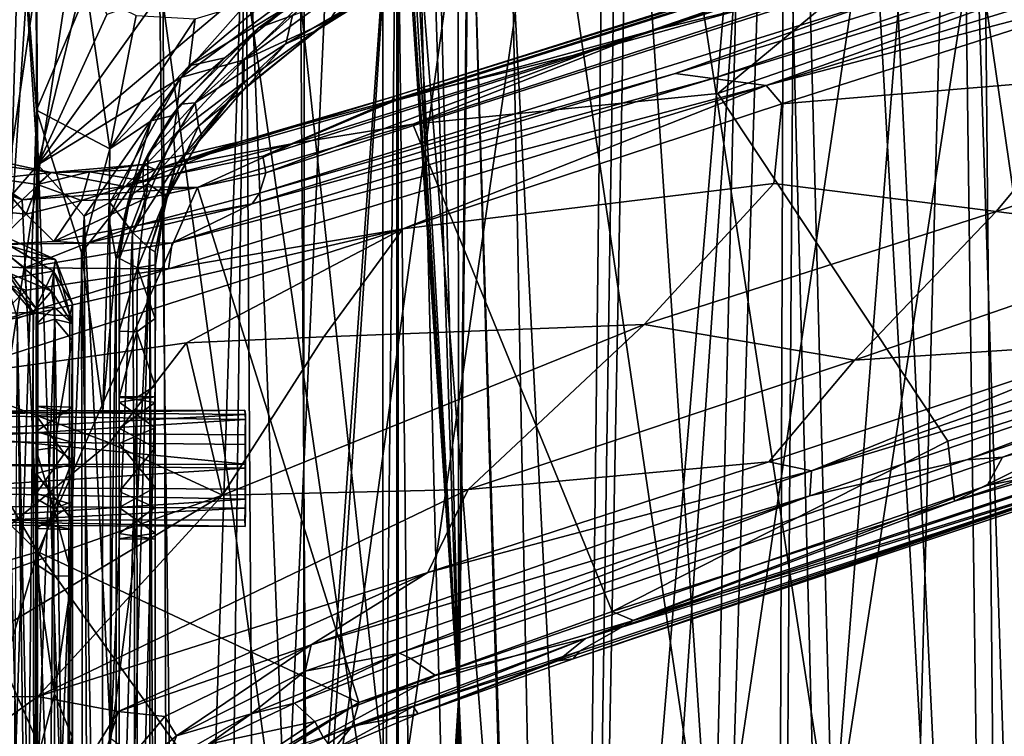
# Model space of a CAD drawing. Header units: millimetres. Extents: x -320 to 320, y -487 to 330.
# Tile 91 of 188: x 36 to 105, y -3 to 47. Entities that reach past the tile are written whole.
import ezdxf

# ---------------------------------------------------------------- set-up
doc = ezdxf.new("R2010")
doc.units = ezdxf.units.MM
doc.layers.add('Layer 01', color=7, linetype='Continuous', true_color=0x000000)

msp = doc.modelspace()

# ---------------------------------------------------------------- linework, layer by layer
at = {"layer": 'Layer 01'}
for points in [[(22.437, 193.538, 339.339), (43.839, 192.722, 339.92), (30.593, -9.741, 339.543), (15.263, 91.25, 339.243)], [(46.017, 91.25, 340.032), (30.593, -9.741, 339.543), (43.839, 192.722, 339.92)], [(92.723, -10.504, 342.754), (77.054, 91.25, 341.633), (87.489, 187.989, 342.34)], [(92.723, -10.504, 342.754), (87.489, 187.989, 342.34), (107.936, 184.549, 343.996)], [(44.323, 185.926, 327.951), (48.599, -148.924, 328.105), (29.441, -211.766, 327.513), (37.379, 158.574, 327.721)], [(29.658, -59.781, 339.516), (47.022, -154.921, 340.06), (45.817, 185.772, 340.01)], [(45.817, 185.772, 340.01), (37.11, 158.509, 339.722), (29.658, -59.781, 339.516)], [(44.323, 185.926, 327.951), (63.667, 184.197, 328.823), (48.599, -148.924, 328.105)], [(45.817, 185.772, 340.01), (47.022, -154.921, 340.06), (62.493, 64.001, 340.77)], [(108.345, 91.25, 344.068), (92.723, -10.504, 342.754), (107.936, 184.549, 343.996)], [(48.599, -148.924, 328.105), (63.667, 184.197, 328.823), (62.589, 65.222, 328.768)], [(67.498, 64.948, 329.028), (79.54, 182.382, 329.766), (74.417, -159.48, 329.442)], [(74.176, -159.957, 341.451), (78.256, 182.516, 341.706), (67.533, 63.333, 341.05)], [(88.164, -206.112, 342.404), (90.944, 180.665, 342.614), (78.256, 182.516, 341.706), (74.176, -159.957, 341.451)], [(79.54, 182.382, 329.766), (89.666, 162.123, 330.481), (88.441, -204.73, 330.392), (74.417, -159.48, 329.442)], [(88.164, -206.112, 342.404), (104.829, -111.279, 343.753), (90.944, 180.665, 342.614)], [(90.944, 180.665, 342.614), (104.829, -111.279, 343.753), (106.481, 177.746, 343.9)], [(46.017, 91.25, 340.032), (61.474, 179.902, 340.718), (61.565, -15.495, 340.735)], [(61.565, -15.495, 340.735), (61.474, 179.902, 340.718), (77.054, 91.25, 341.633)], [(89.666, 162.123, 330.481), (102.113, 178.64, 331.474), (104.825, -111.281, 331.706)], [(102.113, 178.64, 331.474), (118.573, 174.837, 332.987), (104.825, -111.281, 331.706)], [(70.248, 80, 391.303), (84.464, -16.379, 392.268), (71.698, 174.707, 391.37)], [(84.464, -16.379, 392.268), (88.976, 172.175, 392.599), (71.698, 174.707, 391.37)], [(84.464, -16.379, 392.268), (98.758, 80, 393.413), (88.976, 172.175, 392.599)], [(113.09, -18.999, 394.744), (108.965, 168.147, 394.323), (98.758, 80, 393.413)], [(27.887, -15.607, 389.488), (41.961, 80, 389.915), (32.972, 166.319, 389.61)], [(56.036, -23.071, 390.521), (56.152, 165.628, 390.515), (41.961, 80, 389.915)], [(70.248, 80, 391.303), (56.152, 165.628, 390.515), (56.036, -23.071, 390.521)], [(104.825, -111.281, 331.706), (88.441, -204.73, 330.392), (89.666, 162.123, 330.481)], [(37.379, 158.574, 327.721), (29.441, -211.766, 327.513), (34.745, 157.527, 327.647)], [(37.11, 158.509, 339.722), (34.35, 157.416, 339.639), (29.658, -59.781, 339.516)], [(30.238, -151.754, 322.509), (29.241, 15.348, 322.495), (39.166, 151.829, 322.779)], [(29.241, 15.348, 322.495), (35.385, 145.392, 322.66), (39.166, 151.829, 322.779)], [(45.103, -151.83, 322.981), (30.238, -151.754, 322.509), (39.166, 151.829, 322.779), (52.004, 60.114, 323.259)], [(88.834, 91.441, 325.399), (101.374, 93.953, 326.391), (95.036, -146.295, 325.875)], [(101.374, 93.953, 326.391), (104.621, -150.013, 326.669), (95.036, -146.295, 325.875)], [(101.374, 93.953, 326.391), (108.553, 80.931, 327.017), (109.213, -146.624, 327.076)], [(101.374, 93.953, 326.391), (109.213, -146.624, 327.076), (104.621, -150.013, 326.669)], [(61.565, -15.495, 340.735), (30.593, -9.741, 339.543), (46.017, 91.25, 340.032)], [(92.723, -10.504, 342.754), (61.565, -15.495, 340.735), (77.054, 91.25, 341.633)], [(76.191, -59.005, 324.543), (88.834, 91.441, 325.399), (78.052, -64.758, 324.66)], [(76.191, -59.005, 324.543), (78.425, 58.334, 324.683), (88.834, 91.441, 325.399)], [(88.834, 91.441, 325.399), (81.469, -146.613, 324.881), (78.052, -64.758, 324.66)], [(88.834, 91.441, 325.399), (95.036, -146.295, 325.875), (81.469, -146.613, 324.881)], [(124.077, -11.5, 345.605), (92.723, -10.504, 342.754), (108.345, 91.25, 344.068)], [(27.887, -15.607, 389.488), (56.036, -23.071, 390.521), (41.961, 80, 389.915)], [(56.036, -23.071, 390.521), (84.464, -16.379, 392.268), (70.248, 80, 391.303)], [(84.464, -16.379, 392.268), (113.09, -18.999, 394.744), (98.758, 80, 393.413)], [(108.161, 56.036, 104.556), (76.195, 44.971, 118.767), (172.195, 76.255, 96.194)], [(76.195, 44.971, 118.767), (104.111, 52.719, 123.133), (172.195, 76.255, 96.194)], [(37.519, 40.803, 316), (34.176, -62.23, 315.387), (34.895, 73.983, 315.59)], [(37.607, 37.019, 318.502), (35.156, 73.974, 318.271), (34.182, 33.076, 317.988)], [(37.519, 40.803, 316), (34.895, 73.983, 315.59), (37.458, 74.004, 316.002)], [(35.156, 73.974, 318.271), (37.607, 37.019, 318.502), (37.364, 73.998, 318.501)], [(41.053, 51.143, 318.5), (37.364, 73.998, 318.501), (37.607, 37.019, 318.502)], [(37.458, 74.004, 316.002), (40.999, 49.049, 316.002), (37.519, 40.803, 316)], [(62.591, -64.775, 328.769), (48.599, -148.924, 328.105), (62.589, 65.222, 328.768)], [(62.589, 65.222, 328.768), (66.79, -0.097, 328.996), (62.591, -64.775, 328.769)], [(62.589, 65.222, 328.768), (63.016, 62.408, 328.794), (66.79, -0.097, 328.996)], [(66.79, -0.097, 328.996), (66.764, 62.228, 328.993), (67.498, 64.948, 329.028)], [(74.417, -159.48, 329.442), (66.79, -0.097, 328.996), (67.498, 64.948, 329.028)], [(47.022, -154.921, 340.06), (59.53, -214.018, 340.635), (62.493, 64.001, 340.77)], [(62.5, -65.996, 340.781), (62.493, 64.001, 340.77), (59.53, -214.018, 340.635)], [(132.49, 63.901, 99.94), (62.297, 41.759, 105.726), (108.161, 56.036, 104.556)], [(62.297, 41.759, 105.726), (132.49, 63.901, 99.94), (62.3, 41.437, 104.513)], [(62.3, 41.437, 104.513), (132.49, 63.901, 99.94), (108.141, 55.974, 101.062)], [(66.815, -0.364, 341.016), (62.493, 64.001, 340.77), (63.963, -63.618, 340.858)], [(63.963, -63.618, 340.858), (62.493, 64.001, 340.77), (62.5, -65.996, 340.781)], [(66.815, -0.364, 341.016), (63.286, 62.178, 340.822), (62.493, 64.001, 340.77)], [(66.815, -0.364, 341.016), (67.533, 63.333, 341.05), (65.263, 61.443, 340.927)], [(66.815, -0.364, 341.016), (74.176, -159.957, 341.451), (67.533, 63.333, 341.05)], [(66.79, -0.097, 328.996), (63.016, 62.408, 328.794), (64.768, 61.477, 328.885)], [(65.263, 61.443, 340.927), (63.286, 62.178, 340.822), (66.815, -0.364, 341.016)], [(66.764, 62.228, 328.993), (66.79, -0.097, 328.996), (64.768, 61.477, 328.885)], [(45.103, -151.83, 322.981), (52.004, 60.114, 323.259), (50.329, -73.645, 323.191)], [(52.004, 60.114, 323.259), (52.807, -62.112, 323.3), (50.329, -73.645, 323.191)], [(52.004, 60.114, 323.259), (55.854, 48.1, 323.434), (56.486, -52.799, 323.458)], [(52.004, 60.114, 323.259), (56.486, -52.799, 323.458), (52.807, -62.112, 323.3)], [(70.501, 51.712, 324.196), (78.425, 58.334, 324.683), (76.191, -59.005, 324.543)], [(79.979, 46.257, 102.607), (108.141, 55.974, 101.062), (116.325, 57.767, 99.521)], [(116.325, 57.767, 99.521), (94.106, 49.738, 101.273), (79.979, 46.257, 102.607)], [(108.161, 56.036, 104.556), (62.159, 41.476, 109.667), (76.195, 44.971, 118.767)], [(108.161, 56.036, 104.556), (62.297, 41.759, 105.726), (62.159, 41.476, 109.667)], [(79.979, 46.257, 102.607), (62.3, 41.437, 104.513), (108.141, 55.974, 101.062)], [(81.804, 43.352, 140.8), (84.419, 42.997, 141.997), (121.294, 55.558, 133.612)], [(121.294, 55.558, 133.612), (95.787, 48.338, 136.314), (81.804, 43.352, 140.8)], [(121.294, 55.558, 133.612), (84.419, 42.997, 141.997), (122.114, 54.623, 135.014)], [(122.114, 54.623, 135.014), (88.106, 42.517, 142.611), (130.196, 55.456, 134.595)], [(130.196, 55.456, 134.595), (88.106, 42.517, 142.611), (116.128, 49.881, 137.871)], [(84.419, 42.997, 141.997), (88.106, 42.517, 142.611), (122.114, 54.623, 135.014)], [(52.991, 35.05, 143.419), (95.787, 48.338, 136.314), (104.111, 52.719, 123.133), (53.418, 36.464, 134.327)], [(53.418, 36.464, 134.327), (104.111, 52.719, 123.133), (76.195, 44.971, 118.767)], [(37.607, 37.019, 318.502), (55.531, 52.121, 318.504), (45.952, 48.688, 318.503)], [(37.607, 37.019, 318.502), (47.521, 43.072, 318.342), (55.531, 52.121, 318.504)], [(47.521, 43.072, 318.342), (51.91, 44.301, 317.057), (60.292, 52.558, 318.139)], [(47.521, 43.072, 318.342), (60.292, 52.558, 318.139), (55.531, 52.121, 318.504)], [(60.292, 52.558, 318.139), (51.91, 44.301, 317.057), (59.791, 50.047, 317.078)], [(55.27, 47.382, 305.184), (52.899, 46.509, 305.138), (60.354, 51.491, 308.331)], [(60.354, 51.491, 308.331), (52.899, 46.509, 305.138), (55.17, 48.133, 313.633)], [(72.549, -55.057, 324.317), (64.175, 50.718, 323.842), (70.501, 51.712, 324.196)], [(72.549, -55.057, 324.317), (70.501, 51.712, 324.196), (76.191, -59.005, 324.543)], [(37.607, 37.019, 318.502), (42.392, 47.443, 318.517), (41.053, 51.143, 318.5)], [(56.925, 46.334, 306.347), (54.8, 45.416, 304.479), (63.904, 50.695, 308.315)], [(54.8, 45.416, 304.479), (55.27, 47.382, 305.184), (63.904, 50.695, 308.315)], [(55.854, 48.1, 323.434), (64.175, 50.718, 323.842), (66.801, -52.983, 323.979)], [(57.823, 47.019, 314.716), (56.925, 46.334, 306.347), (63.904, 50.695, 308.315), (64.715, 51.179, 314.846)], [(59.791, 50.047, 317.078), (57.823, 47.019, 314.716), (64.715, 51.179, 314.846)], [(72.549, -55.057, 324.317), (66.801, -52.983, 323.979), (64.175, 50.718, 323.842)], [(51.91, 44.301, 317.057), (57.823, 47.019, 314.716), (59.791, 50.047, 317.078)], [(116.128, 49.881, 137.871), (88.106, 42.517, 142.611), (89.199, 41.243, 142.969)], [(116.128, 49.881, 137.871), (89.199, 41.243, 142.969), (111.878, 43.134, 139.957)], [(63.605, 39.827, 103.419), (94.106, 49.738, 101.273), (84.755, 41.968, 102.11)], [(94.106, 49.738, 101.273), (63.605, 39.827, 103.419), (79.979, 46.257, 102.607)], [(84.755, 41.968, 102.11), (94.106, 49.738, 101.273), (106.109, 49.349, 100.314)], [(100.703, 17.862, 101.547), (84.755, 41.968, 102.11), (106.109, 49.349, 100.314), (125.418, 25.92, 99.31)], [(40.999, 49.049, 316.002), (42.592, 38.124, 315.99), (37.519, 40.803, 316)], [(37.607, 37.019, 318.502), (45.952, 48.688, 318.503), (42.392, 47.443, 318.517)], [(40.999, 49.049, 316.002), (44.434, 47.372, 315.975), (42.592, 38.124, 315.99)], [(48.107, 43.878, 315.512), (53.938, 48.774, 315.494), (55.17, 48.133, 313.633)], [(48.53, 47.142, 316.005), (53.938, 48.774, 315.494), (48.107, 43.878, 315.512)], [(48.107, 43.878, 315.512), (55.17, 48.133, 313.633), (50.565, 44.439, 313.535)], [(50.565, 44.439, 313.535), (55.17, 48.133, 313.633), (52.899, 46.509, 305.138)], [(95.787, 48.338, 136.314), (52.991, 35.05, 143.419), (81.804, 43.352, 140.8)], [(55.854, 48.1, 323.434), (66.801, -52.983, 323.979), (56.486, -52.799, 323.458)], [(48.53, 47.142, 316.005), (42.592, 38.124, 315.99), (44.434, 47.372, 315.975)], [(48.53, 47.142, 316.005), (48.107, 43.878, 315.512), (42.592, 38.124, 315.99)], [(54.8, 45.416, 304.479), (48.515, 41.307, 300.548), (55.27, 47.382, 305.184)], [(55.27, 47.382, 305.184), (48.515, 41.307, 300.548), (52.899, 46.509, 305.138)], [(47.518, 41.225, 301.002), (46.878, 40.406, 313.523), (50.565, 44.439, 313.535), (52.899, 46.509, 305.138)], [(47.518, 41.225, 301.002), (52.899, 46.509, 305.138), (48.515, 41.307, 300.548)], [(51.91, 44.301, 317.057), (51.883, 42.75, 315.394), (57.823, 47.019, 314.716)], [(52.044, 42.434, 313.309), (57.823, 47.019, 314.716), (51.883, 42.75, 315.394)], [(56.925, 46.334, 306.347), (57.823, 47.019, 314.716), (52.044, 42.434, 313.309)], [(56.925, 46.334, 306.347), (52.03, 42.361, 303.356), (54.8, 45.416, 304.479)], [(52.044, 42.434, 313.309), (52.03, 42.361, 303.356), (56.925, 46.334, 306.347)], [(55.336, 38.502, 104.072), (62.3, 41.437, 104.513), (79.979, 46.257, 102.607)], [(79.979, 46.257, 102.607), (63.605, 39.827, 103.419), (55.336, 38.502, 104.072)], [(48.515, 41.307, 300.548), (54.8, 45.416, 304.479), (48.745, 39.688, 299.705)], [(52.03, 42.361, 303.356), (48.745, 39.688, 299.705), (54.8, 45.416, 304.479)], [(45.471, 40.078, 315.142), (48.107, 43.878, 315.512), (50.565, 44.439, 313.535)], [(45.471, 40.078, 315.142), (50.565, 44.439, 313.535), (46.878, 40.406, 313.523)], [(62.159, 41.476, 109.667), (53.222, 37.616, 124.042), (76.195, 44.971, 118.767)], [(53.418, 36.464, 134.327), (76.195, 44.971, 118.767), (53.222, 37.616, 124.042)], [(42.592, 38.124, 315.99), (48.107, 43.878, 315.512), (45.471, 40.078, 315.142)], [(47.02, 39.021, 317.095), (51.883, 42.75, 315.394), (51.91, 44.301, 317.057)], [(47.521, 43.072, 318.342), (47.02, 39.021, 317.095), (51.91, 44.301, 317.057)], [(47.521, 43.072, 318.342), (37.607, 37.019, 318.502), (40.833, 33.446, 318.498)], [(47.521, 43.072, 318.342), (40.833, 33.446, 318.498), (42.593, 34.412, 318.231)], [(42.593, 34.412, 318.231), (47.02, 39.021, 317.095), (47.521, 43.072, 318.342)], [(52.475, 34.307, 145.54), (84.419, 42.997, 141.997), (81.804, 43.352, 140.8)], [(52.991, 35.05, 143.419), (52.475, 34.307, 145.54), (81.804, 43.352, 140.8)], [(111.878, 43.134, 139.957), (89.199, 41.243, 142.969), (88.637, 35.719, 144.118), (104.059, 33.791, 142.185)], [(104.059, 33.791, 142.185), (123.618, 40.134, 138.597), (111.878, 43.134, 139.957)], [(46.929, 31.601, 147.982), (46.68, 29.798, 149.324), (88.106, 42.517, 142.611)], [(46.68, 29.798, 149.324), (62.926, 32.573, 147.524), (88.106, 42.517, 142.611)], [(46.929, 31.601, 147.982), (88.106, 42.517, 142.611), (84.419, 42.997, 141.997)], [(52.475, 34.307, 145.54), (46.929, 31.601, 147.982), (84.419, 42.997, 141.997)], [(47.02, 39.021, 317.095), (47.183, 36.988, 315.257), (51.883, 42.75, 315.394)], [(48.642, 38.499, 313.05), (51.883, 42.75, 315.394), (47.183, 36.988, 315.257)], [(48.642, 38.499, 313.05), (52.044, 42.434, 313.309), (51.883, 42.75, 315.394)], [(52.044, 42.434, 313.309), (48.642, 38.499, 313.05), (48.974, 39.006, 300.371), (52.03, 42.361, 303.356)], [(48.974, 39.006, 300.371), (48.745, 39.688, 299.705), (52.03, 42.361, 303.356)], [(62.926, 32.573, 147.524), (89.199, 41.243, 142.969), (88.106, 42.517, 142.611)], [(51.666, 38.644, 106.303), (62.297, 41.759, 105.726), (45.744, 36.696, 105.131)], [(62.297, 41.759, 105.726), (62.3, 41.437, 104.513), (45.744, 36.696, 105.131)], [(62.159, 41.476, 109.667), (62.297, 41.759, 105.726), (51.666, 38.644, 106.303)], [(77.437, 6.051, 103.269), (63.605, 39.827, 103.419), (84.755, 41.968, 102.11), (100.703, 17.862, 101.547)], [(183.935, 41.715, 110.943), (168.223, 38.307, 123.764), (104.497, 16.755, 136.717)], [(183.935, 41.715, 110.943), (104.497, 16.755, 136.717), (134.241, 25.064, 120.722)], [(53.222, 37.616, 124.042), (62.159, 41.476, 109.667), (51.666, 38.644, 106.303), (44.9, 35.902, 120.516)], [(48.745, 39.688, 299.705), (45.233, 35.712, 294.466), (48.515, 41.307, 300.548)], [(45.236, 37.716, 297.55), (48.515, 41.307, 300.548), (45.233, 35.712, 294.466)], [(45.236, 37.716, 297.55), (47.518, 41.225, 301.002), (48.515, 41.307, 300.548)], [(45.236, 37.716, 297.55), (46.878, 40.406, 313.523), (47.518, 41.225, 301.002)], [(55.336, 38.502, 104.072), (45.744, 36.696, 105.131), (62.3, 41.437, 104.513)], [(89.199, 41.243, 142.969), (62.926, 32.573, 147.524), (88.637, 35.719, 144.118)], [(34.176, -62.23, 315.387), (37.519, 40.803, 316), (37.58, -58.178, 315.999)], [(37.519, 40.803, 316), (40.762, -50.657, 315.992), (37.58, -58.178, 315.999)], [(40.644, 30.926, 315.98), (40.762, -50.657, 315.992), (37.519, 40.803, 316)], [(37.519, 40.803, 316), (42.592, 38.124, 315.99), (40.644, 30.926, 315.98)], [(45.236, 37.716, 297.55), (44.17, 35.636, 313.662), (46.878, 40.406, 313.523)], [(45.471, 40.078, 315.142), (46.878, 40.406, 313.523), (44.17, 35.636, 313.662)], [(42.527, 33.313, 315.138), (45.471, 40.078, 315.142), (44.17, 35.636, 313.662)], [(42.592, 38.124, 315.99), (45.471, 40.078, 315.142), (42.527, 33.313, 315.138)], [(45.233, 35.712, 294.466), (48.745, 39.688, 299.705), (46.511, 34.825, 294.557)], [(46.511, 34.825, 294.557), (48.745, 39.688, 299.705), (48.974, 39.006, 300.371)], [(63.605, 39.827, 103.419), (77.437, 6.051, 103.269), (59.877, -0.261, 104.217), (48.679, 35.451, 104.2)], [(63.605, 39.827, 103.419), (48.679, 35.451, 104.2), (55.336, 38.502, 104.072)], [(118.661, 31.913, 139.427), (123.618, 40.134, 138.597), (104.059, 33.791, 142.185)], [(42.593, 34.412, 318.231), (44.164, 32.355, 317.233), (47.02, 39.021, 317.095)], [(44.164, 32.355, 317.233), (47.183, 36.988, 315.257), (47.02, 39.021, 317.095)], [(46.511, 34.825, 294.557), (48.974, 39.006, 300.371), (48.642, 38.499, 313.05), (46.586, 34.74, 313.024)], [(45.744, 36.696, 105.131), (55.336, 38.502, 104.072), (43.634, 35.509, 104.519)], [(48.679, 35.451, 104.2), (43.634, 35.509, 104.519), (55.336, 38.502, 104.072)], [(44.933, 37.031, 106.229), (44.9, 35.902, 120.516), (51.666, 38.644, 106.303)], [(45.744, 36.696, 105.131), (44.933, 37.031, 106.229), (51.666, 38.644, 106.303)], [(46.586, 34.74, 313.024), (48.642, 38.499, 313.05), (47.183, 36.988, 315.257)], [(104.497, 16.755, 136.717), (168.223, 38.307, 123.764), (139.187, 29.231, 131.902)], [(36.518, 34.578, 104.615), (27.862, 37.816, 104.717), (29.537, 37.931, 104.844)], [(27.962, 26.728, 104.931), (27.862, 37.816, 104.717), (36.518, 34.578, 104.615)], [(32.381, 37.322, 105.311), (36.518, 34.578, 104.615), (29.537, 37.931, 104.844)], [(32.381, 37.322, 105.311), (32.621, 37.753, 106.7), (38.542, 36.477, 105.591)], [(32.621, 37.753, 106.7), (34.646, 36.067, 116.851), (38.542, 36.477, 105.591)], [(40.644, 30.926, 315.98), (42.592, 38.124, 315.99), (42.527, 33.313, 315.138)], [(45.236, 37.716, 297.55), (43.622, 33.423, 304.273), (44.17, 35.636, 313.662)], [(43.622, 33.423, 304.273), (45.236, 37.716, 297.55), (43.97, 34.832, 294.057)], [(43.97, 34.832, 294.057), (45.236, 37.716, 297.55), (45.233, 35.712, 294.466)], [(53.222, 37.616, 124.042), (44.9, 35.902, 120.516), (45.042, 34.684, 132.08), (53.418, 36.464, 134.327)], [(36.518, 34.578, 104.615), (32.381, 37.322, 105.311), (38.542, 36.477, 105.591)], [(34.182, 33.076, 317.988), (37.561, -46.264, 318.502), (37.607, 37.019, 318.502)], [(40.833, 33.446, 318.498), (37.607, 37.019, 318.502), (37.561, -46.264, 318.502)], [(38.542, 36.477, 105.591), (44.933, 37.031, 106.229), (45.744, 36.696, 105.131)], [(44.933, 37.031, 106.229), (38.542, 36.477, 105.591), (41.191, 36.531, 106.835)], [(41.191, 36.531, 106.835), (44.9, 35.902, 120.516), (44.933, 37.031, 106.229)], [(44.164, 32.355, 317.233), (45.384, 31.199, 315.438), (47.183, 36.988, 315.257)], [(46.586, 34.74, 313.024), (47.183, 36.988, 315.257), (45.384, 31.199, 315.438)], [(37.587, 35.654, 116.717), (38.542, 36.477, 105.591), (34.646, 36.067, 116.851)], [(43.634, 35.509, 104.519), (36.518, 34.578, 104.615), (38.542, 36.477, 105.591)], [(37.587, 35.654, 116.717), (40.646, 34.531, 127.766), (41.191, 36.531, 106.835)], [(38.542, 36.477, 105.591), (37.587, 35.654, 116.717), (41.191, 36.531, 106.835)], [(38.542, 36.477, 105.591), (45.744, 36.696, 105.131), (43.634, 35.509, 104.519)], [(41.191, 36.531, 106.835), (40.646, 34.531, 127.766), (44.9, 35.902, 120.516)], [(53.418, 36.464, 134.327), (45.042, 34.684, 132.08), (44.527, 32.798, 145.189), (52.991, 35.05, 143.419)], [(34.646, 36.067, 116.851), (33.391, 33.945, 133.906), (36.794, 33.598, 133.372)], [(34.646, 36.067, 116.851), (36.794, 33.598, 133.372), (37.587, 35.654, 116.717)], [(36.518, 34.578, 104.615), (43.634, 35.509, 104.519), (48.679, 35.451, 104.2)], [(37.587, 35.654, 116.717), (36.794, 33.598, 133.372), (40.646, 34.531, 127.766)], [(40.646, 34.531, 127.766), (45.042, 34.684, 132.08), (44.9, 35.902, 120.516)], [(42.527, 33.313, 315.138), (44.17, 35.636, 313.662), (43.042, 30.494, 314.101)], [(43.042, 30.494, 314.101), (44.17, 35.636, 313.662), (43.253, 30.748, 312.863)], [(43.253, 30.748, 312.863), (44.17, 35.636, 313.662), (43.622, 33.423, 304.273)], [(44.524, 29.867, 286.031), (43.264, 30.529, 288.275), (45.233, 35.712, 294.466)], [(43.264, 30.529, 288.275), (43.97, 34.832, 294.057), (45.233, 35.712, 294.466)], [(44.524, 29.867, 286.031), (45.233, 35.712, 294.466), (46.511, 34.825, 294.557)], [(57.442, 25.078, 149.31), (79.653, 25.951, 146.327), (88.637, 35.719, 144.118), (62.926, 32.573, 147.524)], [(79.653, 25.951, 146.327), (104.059, 33.791, 142.185), (88.637, 35.719, 144.118)], [(48.679, 35.451, 104.2), (37.608, 10.175, 104.91), (36.518, 34.578, 104.615)], [(48.679, 35.451, 104.2), (59.877, -0.261, 104.217), (37.608, 10.175, 104.91)], [(43.97, 34.832, 294.057), (43.264, 30.529, 288.275), (43.622, 33.423, 304.273)], [(45.763, 30.071, 288.437), (44.524, 29.867, 286.031), (46.511, 34.825, 294.557)], [(52.991, 35.05, 143.419), (44.527, 32.798, 145.189), (52.475, 34.307, 145.54)], [(46.511, 34.825, 294.557), (45.753, 30.982, 313.469), (45.763, 30.071, 288.437)], [(45.753, 30.982, 313.469), (46.511, 34.825, 294.557), (46.586, 34.74, 313.024)], [(37.608, 10.175, 104.91), (27.962, 26.728, 104.931), (36.518, 34.578, 104.615)], [(40.646, 34.531, 127.766), (36.794, 33.598, 133.372), (38.71, 31.701, 145.891)], [(38.71, 31.701, 145.891), (44.527, 32.798, 145.189), (45.042, 34.684, 132.08)], [(45.042, 34.684, 132.08), (40.646, 34.531, 127.766), (38.71, 31.701, 145.891)], [(42.593, 34.412, 318.231), (40.833, 33.446, 318.498), (42.662, -2.757, 318.106)], [(40.995, 31.58, 146.977), (52.475, 34.307, 145.54), (44.527, 32.798, 145.189)], [(46.929, 31.601, 147.982), (52.475, 34.307, 145.54), (40.995, 31.58, 146.977)], [(44.164, 32.355, 317.233), (42.593, 34.412, 318.231), (42.662, -2.757, 318.106)], [(45.753, 30.982, 313.469), (46.586, 34.74, 313.024), (45.384, 31.199, 315.438)], [(36.794, 33.598, 133.372), (33.391, 33.945, 133.906), (34.603, 31.483, 147.217)], [(34.603, 31.483, 147.217), (38.71, 31.701, 145.891), (36.794, 33.598, 133.372)], [(79.653, 25.951, 146.327), (94.244, 23.468, 143.864), (104.059, 33.791, 142.185)], [(118.661, 31.913, 139.427), (104.059, 33.791, 142.185), (94.244, 23.468, 143.864)], [(34.351, -102, 318.041), (37.561, -46.264, 318.502), (34.182, 33.076, 317.988)], [(40.833, 33.446, 318.498), (37.561, -46.264, 318.502), (41.174, -49.663, 318.493)], [(40.995, 31.58, 146.977), (44.527, 32.798, 145.189), (38.71, 31.701, 145.891)], [(42.121, 19.952, 315.372), (40.644, 30.926, 315.98), (42.527, 33.313, 315.138)], [(40.833, 33.446, 318.498), (41.174, -49.663, 318.493), (42.662, -2.757, 318.106)], [(42.527, 33.313, 315.138), (43.042, 30.494, 314.101), (42.121, 19.952, 315.372)], [(43.264, 30.529, 288.275), (43.253, 30.748, 312.863), (43.622, 33.423, 304.273)], [(62.926, 32.573, 147.524), (30.574, 22.215, 152.543), (47.918, 24.679, 150.352)], [(34.389, 26.024, 151.422), (30.574, 22.215, 152.543), (62.926, 32.573, 147.524)], [(34.389, 26.024, 151.422), (62.926, 32.573, 147.524), (46.68, 29.798, 149.324)], [(42.662, -2.757, 318.106), (44.322, 9.714, 316.997), (44.164, 32.355, 317.233)], [(45.384, 31.199, 315.438), (44.164, 32.355, 317.233), (44.322, 9.714, 316.997)], [(62.926, 32.573, 147.524), (47.918, 24.679, 150.352), (57.442, 25.078, 149.31)], [(29.835, 30.262, 150.657), (36.685, 29.884, 149.413), (34.603, 31.483, 147.217)], [(34.603, 31.483, 147.217), (40.995, 31.58, 146.977), (38.71, 31.701, 145.891)], [(40.995, 31.58, 146.977), (34.603, 31.483, 147.217), (36.685, 29.884, 149.413)], [(38.825, 30.458, 280.542), (35.469, 31.976, 280.516), (35.602, 30.731, 281.65)], [(35.663, 31.402, 277.894), (35.469, 31.976, 280.516), (38.825, 30.458, 280.542)], [(36.685, 29.884, 149.413), (46.68, 29.798, 149.324), (46.929, 31.601, 147.982)], [(36.685, 29.884, 149.413), (46.929, 31.601, 147.982), (40.995, 31.58, 146.977)], [(91.251, 15.785, 143.517), (132.934, 28.377, 134.738), (136.034, 31.411, 135.191)], [(113.273, 24.71, 139.847), (91.251, 15.785, 143.517), (136.034, 31.411, 135.191)], [(113.273, 24.71, 139.847), (118.661, 31.913, 139.427), (94.244, 23.468, 143.864)], [(35.696, 29.469, 280.622), (38.547, 28.266, 281.69), (35.602, 30.731, 281.65)], [(38.825, 30.458, 280.542), (35.602, 30.731, 281.65), (38.547, 28.266, 281.69)], [(35.663, 31.402, 277.894), (38.692, 29.644, 277.96), (35.734, 29.157, 275.963)], [(38.692, 29.644, 277.96), (35.663, 31.402, 277.894), (38.825, 30.458, 280.542)], [(42.121, 19.952, 315.372), (42.012, -43.579, 315.524), (40.644, 30.926, 315.98)], [(42.012, -43.579, 315.524), (40.762, -50.657, 315.992), (40.644, 30.926, 315.98)], [(43.025, -42.025, 314.162), (43.042, 30.494, 314.101), (43.253, 30.748, 312.863), (43.252, -41.873, 312.851)], [(43.253, 30.748, 312.863), (43.248, 14.358, 298.35), (43.25, -19.219, 293.807), (43.251, -18.656, 298.374)], [(43.248, 14.358, 298.35), (43.253, 30.748, 312.863), (43.251, 18.75, 297.817)], [(43.25, -22.047, 301.002), (43.252, -41.873, 312.851), (43.253, 30.748, 312.863)], [(43.253, 30.748, 312.863), (43.251, -18.656, 298.374), (43.25, -22.047, 301.002)], [(43.264, 30.529, 288.275), (43.251, 18.75, 297.817), (43.253, 30.748, 312.863)], [(45.384, 31.199, 315.438), (44.322, 9.714, 316.997), (44.305, -3.947, 317.014)], [(45.384, 31.199, 315.438), (44.305, -3.947, 317.014), (45.384, -42.447, 315.415)], [(45.384, 31.199, 315.438), (45.384, -42.447, 315.415), (45.754, -40.87, 313.475)], [(45.754, -40.87, 313.475), (45.753, 30.982, 313.469), (45.384, 31.199, 315.438)], [(45.753, 30.982, 313.469), (45.751, -19.218, 299.196), (45.75, -18.667, 294.615), (45.75, 13.252, 297.818)], [(45.75, 20.936, 292.125), (45.753, 30.982, 313.469), (45.75, 20.524, 295.78)], [(45.753, 30.982, 313.469), (45.754, -40.87, 313.475), (45.75, -22.26, 301.013)], [(45.753, 30.982, 313.469), (45.75, -22.26, 301.013), (45.751, -19.218, 299.196)], [(45.751, 17.38, 298.519), (45.753, 30.982, 313.469), (45.75, 13.252, 297.818)], [(45.75, 20.524, 295.78), (45.753, 30.982, 313.469), (45.751, 17.38, 298.519)], [(45.763, 30.071, 288.437), (45.753, 30.982, 313.469), (45.75, 20.936, 292.125)], [(36.809, 28.33, 150.518), (36.685, 29.884, 149.413), (29.835, 30.262, 150.657)], [(36.809, 28.33, 150.518), (29.835, 30.262, 150.657), (34.389, 26.024, 151.422)], [(38.825, 30.458, 280.542), (38.547, 28.266, 281.69), (40, 26.038, 282.545)], [(38.692, 29.644, 277.96), (38.825, 30.458, 280.542), (40.009, 27.386, 280.576)], [(38.825, 30.458, 280.542), (40, 26.038, 282.545), (40.009, 27.386, 280.576)], [(43.042, 30.494, 314.101), (43.025, -42.025, 314.162), (42.012, -43.579, 315.524)], [(43.042, 30.494, 314.101), (42.012, -43.579, 315.524), (42.121, 19.952, 315.372)], [(43.246, 17.689, 288.65), (43.252, 20.548, 291.25), (43.264, 30.529, 288.275), (43.25, 25.49, 283.104)], [(43.264, 30.529, 288.275), (43.252, 20.548, 291.25), (43.249, 20.919, 294.879)], [(43.264, 30.529, 288.275), (43.249, 20.919, 294.879), (43.251, 18.75, 297.817)], [(44.524, 29.867, 286.031), (43.25, 25.49, 283.104), (43.264, 30.529, 288.275)], [(44.524, 29.867, 286.031), (45.763, 30.071, 288.437), (45.751, 26.357, 283.843)], [(45.75, 20.936, 292.125), (45.75, 18.784, 289.226), (45.751, 26.357, 283.843), (45.763, 30.071, 288.437)], [(46.68, 29.798, 149.324), (36.809, 28.33, 150.518), (34.389, 26.024, 151.422)], [(37.505, 27.019, 281.111), (35.696, 29.469, 280.622), (35.441, 28.879, 279.105)], [(37.505, 27.019, 281.111), (38.547, 28.266, 281.69), (35.696, 29.469, 280.622)], [(35.734, 29.157, 275.963), (38.692, 29.644, 277.96), (37.319, 26.773, 275.995)], [(36.685, 29.884, 149.413), (36.809, 28.33, 150.518), (46.68, 29.798, 149.324)], [(38.789, 26.574, 277.184), (37.319, 26.773, 275.995), (38.692, 29.644, 277.96)], [(38.692, 29.644, 277.96), (39.822, 26.593, 279.052), (38.789, 26.574, 277.184)], [(40.009, 27.386, 280.576), (39.822, 26.593, 279.052), (38.692, 29.644, 277.96)], [(44.524, 29.867, 286.031), (44.476, 25.43, 281.687), (43.25, 25.49, 283.104)], [(45.751, 26.357, 283.843), (44.476, 25.43, 281.687), (44.524, 29.867, 286.031)], [(35.319, 26.733, 275.496), (35.734, 29.157, 275.963), (37.319, 26.773, 275.995)], [(36.183, 26.359, 278.445), (37.283, 26.762, 279.828), (35.441, 28.879, 279.105)], [(37.505, 27.019, 281.111), (35.441, 28.879, 279.105), (37.283, 26.762, 279.828)], [(132.934, 28.377, 134.738), (101.996, 16.568, 139.076), (139.187, 29.231, 131.902)], [(139.187, 29.231, 131.902), (101.996, 16.568, 139.076), (104.497, 16.755, 136.717)], [(38.547, 28.266, 281.69), (37.505, 27.019, 281.111), (38.769, 27.152, 283.986)], [(40, 26.038, 282.545), (38.547, 28.266, 281.69), (38.769, 27.152, 283.986)], [(91.144, 14.071, 142.468), (101.996, 16.568, 139.076), (132.934, 28.377, 134.738)], [(91.251, 15.785, 143.517), (91.144, 14.071, 142.468), (132.934, 28.377, 134.738)], [(40.009, 27.386, 280.576), (40.002, -30.066, 280.304), (39.603, -30.895, 278.51)], [(39.822, 26.593, 279.052), (40.009, 27.386, 280.576), (39.603, -30.895, 278.51)], [(40.009, 27.386, 280.576), (40, 2.409, 285.535), (40.002, -30.066, 280.304)], [(40, 2.409, 285.535), (40.009, 27.386, 280.576), (40, 26.038, 282.545)], [(27.962, 26.728, 104.931), (37.608, 10.175, 104.91), (31.44, 16.276, 104.529)], [(35.319, 26.733, 275.496), (36.782, -28.569, 275.84), (35.188, -29.378, 275.499)], [(35.319, 26.733, 275.496), (37.319, 26.773, 275.995), (36.782, -28.569, 275.84)], [(36.183, 26.359, 278.445), (37.359, -29.166, 280.056), (37.283, 26.762, 279.828)], [(38.789, 26.574, 277.184), (36.782, -28.569, 275.84), (37.319, 26.773, 275.995)], [(37.283, 26.762, 279.828), (37.359, -29.166, 280.056), (37.505, 27.019, 281.111)], [(37.502, -31.262, 281.18), (37.505, 27.019, 281.111), (37.359, -29.166, 280.056)], [(37.5, 25.999, 283.697), (38.722, 27.148, 302.7), (38.769, 27.152, 283.986)], [(37.505, 27.019, 281.111), (37.5, 25.999, 283.697), (38.769, 27.152, 283.986)], [(37.5, 25.999, 283.697), (37.5, 25.918, 303.777), (38.722, 27.148, 302.7)], [(37.5, 25.918, 303.777), (38.76, 26.31, 304.85), (38.722, 27.148, 302.7)], [(37.5, 15.607, 289.002), (37.505, 27.019, 281.111), (37.502, -31.262, 281.18)], [(37.501, 19.628, 291.023), (37.5, 25.999, 283.697), (37.505, 27.019, 281.111)], [(37.5, 15.607, 289.002), (37.501, 19.628, 291.023), (37.505, 27.019, 281.111)], [(38.769, 27.152, 283.986), (38.722, 27.148, 302.7), (40, 26.01, 302.742)], [(38.722, 27.148, 302.7), (38.76, 26.31, 304.85), (40, 26.01, 302.742)], [(40, 26.01, 302.742), (40, 26.038, 282.545), (38.769, 27.152, 283.986)], [(36.183, 26.359, 278.445), (35.803, -30.158, 278.284), (36.927, -30.95, 279.2)], [(36.183, 26.359, 278.445), (36.927, -30.95, 279.2), (37.359, -29.166, 280.056)], [(36.782, -28.569, 275.84), (38.789, 26.574, 277.184), (38.305, -28.555, 276.69)], [(37.5, 25.918, 303.777), (37.502, 17.228, 306.343), (38.751, 17.421, 307.52), (38.76, 26.31, 304.85)], [(37.501, 19.628, 291.023), (37.5, 25.918, 303.777), (37.5, 25.999, 283.697)], [(39.603, -30.895, 278.51), (38.305, -28.555, 276.69), (38.789, 26.574, 277.184)], [(39.996, 24.865, 304.124), (38.76, 26.31, 304.85), (38.751, 17.421, 307.52)], [(39.996, 24.865, 304.124), (40, 26.01, 302.742), (38.76, 26.31, 304.85)], [(38.789, 26.574, 277.184), (39.822, 26.593, 279.052), (39.603, -30.895, 278.51)], [(40, 26.01, 302.742), (39.996, 24.865, 304.124), (40, 13.668, 304.561), (39.998, 17.767, 297.602)], [(39.997, 16.269, 288.97), (40, 2.409, 285.535), (40, 26.038, 282.545)], [(39.997, 16.269, 288.97), (40, 26.038, 282.545), (40, 19.79, 291.373)], [(39.998, 17.767, 297.602), (40, 20.207, 294.479), (40, 26.01, 302.742)], [(40, 26.01, 302.742), (40, 19.79, 291.373), (40, 26.038, 282.545)], [(40, 20.207, 294.479), (40, 19.79, 291.373), (40, 26.01, 302.742)], [(45.75, 21.692, 281.508), (44.476, 25.43, 281.687), (45.751, 26.357, 283.843)], [(45.75, 21.692, 281.508), (45.751, 26.357, 283.843), (45.75, 18.784, 289.226)], [(79.653, 25.951, 146.327), (50.405, 14.117, 150.97), (67.452, 14.492, 148.27)], [(79.653, 25.951, 146.327), (57.442, 25.078, 149.31), (50.405, 14.117, 150.97)], [(79.653, 25.951, 146.327), (67.452, 14.492, 148.27), (94.244, 23.468, 143.864)], [(144.179, 25.997, 99.909), (116.833, 17.04, 105.034), (74.725, 2.769, 105.689)], [(144.179, 25.997, 99.909), (74.725, 2.769, 105.689), (117.707, 17.378, 101.385)], [(37.5, 9.317, 304.68), (37.499, 13.889, 304.754), (37.5, 25.918, 303.777), (37.499, 18.529, 297.079)], [(37.503, 20.279, 294.266), (37.499, 18.529, 297.079), (37.5, 25.918, 303.777)], [(37.499, 13.889, 304.754), (37.502, 17.228, 306.343), (37.5, 25.918, 303.777)], [(37.503, 20.279, 294.266), (37.5, 25.918, 303.777), (37.501, 19.628, 291.023)], [(43.25, 25.49, 283.104), (43.25, 20.883, 281.497), (43.246, 17.689, 288.65)], [(43.25, 20.883, 281.497), (43.25, 25.49, 283.104), (44.476, 25.43, 281.687)], [(43.25, 20.883, 281.497), (44.476, 25.43, 281.687), (44.467, 20.885, 280.359)], [(44.467, 20.885, 280.359), (44.476, 25.43, 281.687), (45.75, 21.692, 281.508)], [(100.703, 17.862, 101.547), (125.418, 25.92, 99.31), (101.166, 13.688, 101.622)], [(127.941, 22.643, 99.181), (101.166, 13.688, 101.622), (125.418, 25.92, 99.31)], [(30.574, 22.215, 152.543), (42.571, 17.738, 151.77), (47.918, 24.679, 150.352)], [(38.751, 17.421, 307.52), (40.005, 16.538, 306.542), (39.996, 24.865, 304.124)], [(40.005, 16.538, 306.542), (40, 13.668, 304.561), (39.996, 24.865, 304.124)], [(50.405, 14.117, 150.97), (47.918, 24.679, 150.352), (42.571, 17.738, 151.77)], [(47.918, 24.679, 150.352), (50.405, 14.117, 150.97), (57.442, 25.078, 149.31)], [(88.291, 16.422, 144.432), (113.273, 24.71, 139.847), (94.244, 23.468, 143.864)], [(88.291, 16.422, 144.432), (91.251, 15.785, 143.517), (113.273, 24.71, 139.847)], [(134.241, 25.064, 120.722), (104.497, 16.755, 136.717), (103.442, 14.785, 126.613)], [(134.241, 25.064, 120.722), (103.442, 14.785, 126.613), (113.691, 16.819, 113.834)], [(67.452, 14.492, 148.27), (88.291, 16.422, 144.432), (94.244, 23.468, 143.864)], [(101.166, 13.688, 101.622), (127.941, 22.643, 99.181), (125.087, 20.646, 99.868)], [(22.373, 14.97, 154.298), (29.075, 6.596, 153.934), (42.571, 17.738, 151.77), (30.574, 22.215, 152.543)], [(45.75, 21.692, 281.508), (44.513, -23.698, 280.332), (44.467, 20.885, 280.359)], [(45.75, 21.692, 281.508), (45.745, -28.647, 281.441), (44.513, -23.698, 280.332)], [(45.748, -22.867, 291.656), (45.745, -28.647, 281.441), (45.75, 21.692, 281.508)], [(45.75, -18.667, 294.615), (45.748, -22.867, 291.656), (45.75, 21.692, 281.508)], [(45.75, 21.692, 281.508), (45.75, 18.784, 289.226), (45.751, 14.64, 288.471)], [(45.75, 21.692, 281.508), (45.751, 14.64, 288.471), (45.75, -18.667, 294.615)], [(43.246, 17.689, 288.65), (43.25, 20.883, 281.497), (43.25, 13.25, 289.181)], [(43.252, 20.548, 291.25), (43.246, 17.689, 288.65), (45.75, 18.784, 289.226)], [(43.252, 20.548, 291.25), (45.75, 20.936, 292.125), (43.249, 20.919, 294.879)], [(45.75, 20.936, 292.125), (45.75, 20.524, 295.78), (43.249, 20.919, 294.879)], [(43.251, 18.75, 297.817), (43.249, 20.919, 294.879), (45.75, 20.524, 295.78)], [(43.25, -21.832, 281.506), (43.25, 20.883, 281.497), (44.467, 20.885, 280.359)], [(43.25, -21.832, 281.506), (44.467, 20.885, 280.359), (44.513, -23.698, 280.332)], [(43.25, -21.832, 281.506), (43.25, 13.25, 289.181), (43.25, 20.883, 281.497)], [(43.251, 18.75, 297.817), (45.75, 20.524, 295.78), (45.751, 17.38, 298.519)], [(43.252, 20.548, 291.25), (45.75, 18.784, 289.226), (45.75, 20.936, 292.125)], [(117.707, 17.378, 101.385), (78.903, 5.407, 103.401), (125.087, 20.646, 99.868)], [(125.087, 20.646, 99.868), (78.903, 5.407, 103.401), (101.166, 13.688, 101.622)], [(51.999, 19.353, 291.171), (28.193, 19.67, 291.697), (51.973, 20.013, 293.258)], [(28.877, 19.937, 294.418), (51.973, 20.013, 293.258), (28.193, 19.67, 291.697)], [(51.973, 20.013, 293.258), (28.877, 19.937, 294.418), (51.999, 19.702, 295.102)], [(51.999, 19.702, 295.102), (28.877, 19.937, 294.418), (29.378, 18.479, 296.792)], [(37.499, 18.529, 297.079), (37.503, 20.279, 294.266), (40, 20.207, 294.479)], [(37.499, 18.529, 297.079), (40, 20.207, 294.479), (39.998, 17.767, 297.602)], [(37.503, 20.279, 294.266), (37.501, 19.628, 291.023), (40, 19.79, 291.373)], [(37.503, 20.279, 294.266), (40, 19.79, 291.373), (40, 20.207, 294.479)], [(51.999, 19.353, 291.171), (51.973, 20.013, 293.258), (51.999, 19.702, 295.102)], [(28.497, 17.873, 289.933), (28.193, 19.67, 291.697), (51.999, 19.353, 291.171)], [(28.497, 17.873, 289.933), (51.999, 19.353, 291.171), (51.978, 17.616, 289.82)], [(29.378, 18.479, 296.792), (51.993, 18.296, 296.844), (51.999, 19.702, 295.102)], [(37.501, 19.628, 291.023), (37.5, 15.607, 289.002), (39.997, 16.269, 288.97)], [(37.501, 19.628, 291.023), (39.997, 16.269, 288.97), (40, 19.79, 291.373)], [(51.999, 19.353, 291.171), (51.994, 15.977, 289.476), (51.978, 17.616, 289.82)], [(51.999, 16.257, 297.526), (51.999, 19.702, 295.102), (51.993, 18.296, 296.844)], [(51.994, 15.977, 289.476), (51.999, 19.353, 291.171), (52, 13.832, 290.073)], [(52, 13.832, 290.073), (51.999, 19.702, 295.102), (51.999, 16.257, 297.526)], [(52, 13.832, 290.073), (51.999, 19.353, 291.171), (51.999, 19.702, 295.102)], [(51.999, 16.257, 297.526), (29.378, 18.479, 296.792), (26.577, 16.224, 297.515)], [(51.999, 16.257, 297.526), (51.993, 18.296, 296.844), (29.378, 18.479, 296.792)], [(37.499, 18.529, 297.079), (37.502, 14.225, 297.589), (37.5, 9.317, 304.68)], [(37.499, 18.529, 297.079), (39.998, 17.767, 297.602), (37.502, 14.225, 297.589)], [(43.246, 17.689, 288.65), (45.751, 14.64, 288.471), (45.75, 18.784, 289.226)], [(43.248, 14.358, 298.35), (43.251, 18.75, 297.817), (45.751, 17.38, 298.519)], [(27.711, 16.24, 289.476), (28.497, 17.873, 289.933), (51.978, 17.616, 289.82), (51.994, 15.977, 289.476)], [(39.998, 17.767, 297.602), (40, 13.471, 297.077), (37.502, 14.225, 297.589)], [(39.998, 17.767, 297.602), (40, 13.668, 304.561), (40, 13.471, 297.077)], [(77.437, 6.051, 103.269), (100.703, 17.862, 101.547), (101.166, 13.688, 101.622)], [(50.405, 14.117, 150.97), (42.571, 17.738, 151.77), (29.075, 6.596, 153.934)], [(37.502, 17.228, 306.343), (37.499, 13.889, 304.754), (38.719, 13.168, 305.627)], [(37.502, 17.228, 306.343), (38.719, 13.168, 305.627), (38.751, 17.421, 307.52)], [(38.751, 17.421, 307.52), (38.719, 13.168, 305.627), (40.005, 16.538, 306.542)], [(43.246, 17.689, 288.65), (43.25, 13.25, 289.181), (45.751, 14.64, 288.471)], [(43.248, 14.358, 298.35), (45.751, 17.38, 298.519), (45.75, 13.252, 297.818)], [(117.707, 17.378, 101.385), (74.725, 2.769, 105.689), (75.175, 3.302, 104.34)], [(75.175, 3.302, 104.34), (78.903, 5.407, 103.401), (117.707, 17.378, 101.385)], [(38.719, 13.168, 305.627), (40, 13.668, 304.561), (40.005, 16.538, 306.542)], [(104.497, 16.755, 136.717), (101.996, 16.568, 139.076), (62.681, 3.146, 145.592), (63.477, 2.783, 143.373)], [(91.144, 14.071, 142.468), (62.681, 3.146, 145.592), (101.996, 16.568, 139.076)], [(63.477, 2.783, 143.373), (65.195, 1.601, 130.556), (103.442, 14.785, 126.613), (104.497, 16.755, 136.717)], [(67.452, 14.492, 148.27), (64.66, 8.744, 148.354), (88.291, 16.422, 144.432)], [(88.291, 16.422, 144.432), (64.66, 8.744, 148.354), (91.251, 15.785, 143.517)], [(75.589, 4.175, 119.959), (73.657, 2.614, 109.318), (116.833, 17.04, 105.034)], [(74.725, 2.769, 105.689), (116.833, 17.04, 105.034), (73.657, 2.614, 109.318)], [(113.691, 16.819, 113.834), (75.589, 4.175, 119.959), (116.833, 17.04, 105.034)], [(103.442, 14.785, 126.613), (75.589, 4.175, 119.959), (113.691, 16.819, 113.834)], [(51.987, 14.524, 297.218), (51.999, 16.257, 297.526), (26.577, 16.224, 297.515), (27.416, 14.657, 297.299)], [(51.994, 15.977, 289.476), (27.007, 14.365, 289.75), (27.711, 16.24, 289.476)], [(51.994, 15.977, 289.476), (52, 13.832, 290.073), (27.007, 14.365, 289.75)], [(34.232, 9.219, 104.488), (31.44, 16.276, 104.529), (37.608, 10.175, 104.91)], [(37.5, 15.607, 289.002), (39.999, 12.368, 291.03), (39.997, 16.269, 288.97)], [(39.997, 16.269, 288.97), (39.999, 12.368, 291.03), (40, 2.409, 285.535)], [(51.998, 13.209, 296.432), (51.999, 16.257, 297.526), (51.987, 14.524, 297.218)], [(51.998, 13.209, 296.432), (52, 13.832, 290.073), (51.999, 16.257, 297.526)], [(56.558, 3.736, 149.094), (91.144, 14.071, 142.468), (91.251, 15.785, 143.517)], [(64.66, 8.744, 148.354), (56.558, 3.736, 149.094), (91.251, 15.785, 143.517)], [(37.5, 12.21, 291.373), (37.5, 15.607, 289.002), (37.502, -31.262, 281.18)], [(37.5, 15.607, 289.002), (37.5, 12.21, 291.373), (39.999, 12.368, 291.03)], [(29.131, 12.36, 291.534), (27.007, 14.365, 289.75), (52, 13.832, 290.073)], [(27.416, 14.657, 297.299), (28.708, 13.37, 296.543), (51.998, 13.209, 296.432), (51.987, 14.524, 297.218)], [(50.405, 14.117, 150.97), (37.599, 0.153, 152.59), (67.452, 14.492, 148.27)], [(64.66, 8.744, 148.354), (67.452, 14.492, 148.27), (37.599, 0.153, 152.59)], [(43.25, 11.452, 295.748), (43.25, -19.219, 293.807), (43.248, 14.358, 298.35)], [(43.25, 11.452, 295.748), (43.248, 14.358, 298.35), (45.75, 13.252, 297.818)], [(43.25, 13.25, 289.181), (45.75, 11.476, 291.218), (45.751, 14.64, 288.471)], [(45.751, 14.64, 288.471), (45.75, 11.476, 291.218), (45.75, -18.667, 294.615)], [(75.589, 4.175, 119.959), (103.442, 14.785, 126.613), (65.195, 1.601, 130.556)], [(27.075, 0.111, 154.233), (37.599, 0.153, 152.59), (50.405, 14.117, 150.97)], [(50.405, 14.117, 150.97), (29.075, 6.596, 153.934), (27.075, 0.111, 154.233)], [(52, 13.832, 290.073), (51.961, 12.4, 291.704), (29.131, 12.36, 291.534)], [(38.719, 13.168, 305.627), (37.499, 13.889, 304.754), (37.5, 9.317, 304.68)], [(37.501, 11.793, 294.479), (37.5, 9.317, 304.68), (37.502, 14.225, 297.589)], [(37.501, 11.793, 294.479), (37.502, 14.225, 297.589), (40, 13.471, 297.077)], [(40, 13.668, 304.561), (38.719, 13.168, 305.627), (40, 8.489, 304.999)], [(40, 13.471, 297.077), (40, 13.668, 304.561), (40, 8.489, 304.999)], [(52, 13.832, 290.073), (51.996, 11.937, 294.147), (51.961, 12.4, 291.704)], [(51.996, 11.937, 294.147), (52, 13.832, 290.073), (51.998, 13.209, 296.432)], [(56.14, 1.907, 148.086), (62.681, 3.146, 145.592), (91.144, 14.071, 142.468)], [(56.558, 3.736, 149.094), (56.14, 1.907, 148.086), (91.144, 14.071, 142.468)], [(101.166, 13.688, 101.622), (78.903, 5.407, 103.401), (77.437, 6.051, 103.269)], [(51.998, 13.209, 296.432), (28.708, 13.37, 296.543), (28.854, 12.053, 294.595)], [(28.854, 12.053, 294.595), (51.996, 11.937, 294.147), (51.998, 13.209, 296.432)], [(37.5, 9.317, 304.68), (38.725, 8.51, 306.258), (38.719, 13.168, 305.627)], [(37.501, 11.793, 294.479), (40, 13.471, 297.077), (39.997, 11.721, 294.266)], [(38.725, 8.51, 306.258), (40, 8.489, 304.999), (38.719, 13.168, 305.627)], [(39.997, 11.721, 294.266), (40, 13.471, 297.077), (40, 2.409, 285.535)], [(40, -17.121, 300.433), (40, 2.409, 285.535), (40, 13.471, 297.077), (40, 8.489, 304.999)], [(43.25, 11.452, 295.748), (45.75, 13.252, 297.818), (45.751, 11.067, 294.886)], [(43.25, -21.832, 281.506), (43.25, 11.081, 292.119), (43.25, 13.25, 289.181)], [(43.25, 13.25, 289.181), (43.25, 11.081, 292.119), (45.75, 11.476, 291.218)], [(45.751, 11.067, 294.886), (45.75, 13.252, 297.818), (45.75, -18.667, 294.615)], [(29.131, 12.36, 291.534), (51.996, 11.937, 294.147), (28.854, 12.053, 294.595)], [(51.996, 11.937, 294.147), (29.131, 12.36, 291.534), (51.961, 12.4, 291.704)], [(37.5, 12.21, 291.373), (39.997, 11.721, 294.266), (39.999, 12.368, 291.03)], [(40, 2.409, 285.535), (39.999, 12.368, 291.03), (39.997, 11.721, 294.266)], [(37.502, -31.262, 281.18), (37.501, -19.239, 290.415), (37.5, 9.317, 304.68), (37.5, 12.21, 291.373)], [(37.501, 11.793, 294.479), (37.5, 12.21, 291.373), (37.5, 9.317, 304.68)], [(37.5, 12.21, 291.373), (37.501, 11.793, 294.479), (39.997, 11.721, 294.266)], [(45.75, 11.476, 291.218), (43.25, 11.081, 292.119), (45.751, 11.067, 294.886)], [(43.25, 11.452, 295.748), (43.25, 11.081, 292.119), (43.25, -19.219, 293.807)], [(43.25, 11.452, 295.748), (45.751, 11.067, 294.886), (43.25, 11.081, 292.119)], [(43.25, -21.832, 281.506), (43.25, -19.219, 293.807), (43.25, 11.081, 292.119)], [(45.75, -18.667, 294.615), (45.75, 11.476, 291.218), (45.751, 11.067, 294.886)], [(37.608, 10.175, 104.91), (35.264, 2.233, 104.426), (34.232, 9.219, 104.488)], [(38.142, -4.275, 104.927), (35.264, 2.233, 104.426), (37.608, 10.175, 104.91)], [(37.608, 10.175, 104.91), (49.532, -6.456, 104.631), (38.142, -4.275, 104.927)], [(37.608, 10.175, 104.91), (59.877, -0.261, 104.217), (49.532, -6.456, 104.631)], [(44.322, 9.714, 316.997), (42.662, -2.757, 318.106), (44.305, -3.947, 317.014)], [(37.5, -16.729, 299.705), (37.499, -4.549, 310.79), (37.5, 9.317, 304.68)], [(38.757, 0.335, 310.223), (37.5, 9.317, 304.68), (37.499, -4.549, 310.79)], [(37.501, -19.239, 290.415), (37.5, -16.729, 293.269), (37.5, 9.317, 304.68)], [(37.501, -15.888, 296.438), (37.5, -16.729, 299.705), (37.5, 9.317, 304.68)], [(37.501, -15.888, 296.438), (37.5, 9.317, 304.68), (37.5, -16.729, 293.269)], [(37.5, 9.317, 304.68), (38.757, 0.335, 310.223), (38.725, 8.51, 306.258)], [(43.183, -0.893, 151.404), (64.66, 8.744, 148.354), (37.599, 0.153, 152.59)], [(38.757, 0.335, 310.223), (40, 8.489, 304.999), (38.725, 8.51, 306.258)], [(40, -2.649, 310.14), (40, 8.489, 304.999), (38.757, 0.335, 310.223)], [(40, -2.649, 310.14), (40, -17.121, 300.433), (40, 8.489, 304.999)], [(43.183, -0.893, 151.404), (56.558, 3.736, 149.094), (64.66, 8.744, 148.354)], [(59.877, -0.261, 104.217), (77.437, 6.051, 103.269), (78.903, 5.407, 103.401)], [(59.397, -1.92, 104.564), (59.877, -0.261, 104.217), (78.903, 5.407, 103.401)], [(59.397, -1.92, 104.564), (78.903, 5.407, 103.401), (75.175, 3.302, 104.34)], [(63.636, -0.546, 115.482), (75.589, 4.175, 119.959), (65.195, 1.601, 130.556), (57.402, -2.662, 120.549)], [(73.657, 2.614, 109.318), (75.589, 4.175, 119.959), (63.636, -0.546, 115.482)], [(46.406, -1.243, 150.542), (56.558, 3.736, 149.094), (43.183, -0.893, 151.404)], [(46.406, -1.243, 150.542), (47.222, -2.576, 149.456), (56.558, 3.736, 149.094)], [(47.222, -2.576, 149.456), (56.14, 1.907, 148.086), (56.558, 3.736, 149.094)], [(52.406, -1.056, 147.024), (55.411, -0.314, 145.185), (62.681, 3.146, 145.592)], [(62.681, 3.146, 145.592), (56.14, 1.907, 148.086), (52.406, -1.056, 147.024)], [(63.477, 2.783, 143.373), (62.681, 3.146, 145.592), (55.411, -0.314, 145.185)], [(65.195, 1.601, 130.556), (63.477, 2.783, 143.373), (55.411, -0.314, 145.185), (56.827, -1.592, 132.023)], [(75.175, 3.302, 104.34), (63.992, -1.055, 105.891), (59.397, -1.92, 104.564)], [(74.725, 2.769, 105.689), (63.992, -1.055, 105.891), (75.175, 3.302, 104.34)], [(73.657, 2.614, 109.318), (63.992, -1.055, 105.891), (74.725, 2.769, 105.689)], [(35.264, 2.233, 104.426), (38.142, -4.275, 104.927), (34.505, -7.507, 104.418)], [(40, 2.409, 285.535), (40, -15.903, 296.764), (40, -16.655, 293.448)], [(40, -22.805, 289.392), (40, 2.409, 285.535), (40, -18.859, 290.705)], [(40, 2.409, 285.535), (40, -22.805, 289.392), (40.002, -30.066, 280.304)], [(40, 2.409, 285.535), (40, -17.121, 300.433), (40, -15.903, 296.764)], [(40, -18.859, 290.705), (40, 2.409, 285.535), (40, -16.655, 293.448)], [(73.657, 2.614, 109.318), (63.636, -0.546, 115.482), (63.992, -1.055, 105.891)], [(56.14, 1.907, 148.086), (47.222, -2.576, 149.456), (52.406, -1.056, 147.024)], [(56.827, -1.592, 132.023), (57.402, -2.662, 120.549), (65.195, 1.601, 130.556)], [(27.075, 0.111, 154.233), (25.639, -8.406, 154.211), (37.599, 0.153, 152.59)], [(30.215, -14.799, 153.028), (36.601, -11.569, 151.908), (37.599, 0.153, 152.59), (25.639, -8.406, 154.211)], [(43.183, -0.893, 151.404), (37.599, 0.153, 152.59), (36.601, -11.569, 151.908)], [(38.757, 0.335, 310.223), (37.499, -4.549, 310.79), (38.763, -8.625, 312.761)], [(38.763, -8.625, 312.761), (40, -2.649, 310.14), (38.757, 0.335, 310.223)], [(52.406, -1.056, 147.024), (49.439, -3.152, 146.077), (55.411, -0.314, 145.185)], [(56.827, -1.592, 132.023), (55.411, -0.314, 145.185), (49.439, -3.152, 146.077)], [(49.532, -6.456, 104.631), (59.877, -0.261, 104.217), (53.447, -4.369, 104.579)], [(59.397, -1.92, 104.564), (53.447, -4.369, 104.579), (59.877, -0.261, 104.217)], [(63.636, -0.546, 115.482), (57.402, -2.662, 120.549), (58.062, -3.573, 106.137)], [(63.992, -1.055, 105.891), (63.636, -0.546, 115.482), (58.062, -3.573, 106.137)], [(62.591, -64.775, 328.769), (66.79, -0.097, 328.996), (65.391, -63.52, 328.921)], [(63.963, -63.618, 340.858), (66.764, -64.228, 341.012), (66.815, -0.364, 341.016)], [(67.498, -65.052, 329.029), (65.391, -63.52, 328.921), (66.79, -0.097, 328.996)], [(66.815, -0.364, 341.016), (66.764, -64.228, 341.012), (67.533, -66.667, 341.052)], [(66.79, -0.097, 328.996), (74.417, -159.48, 329.442), (67.498, -65.052, 329.029)], [(74.176, -159.957, 341.451), (66.815, -0.364, 341.016), (67.533, -66.667, 341.052)], [(41.112, -7.575, 150.86), (43.183, -0.893, 151.404), (36.601, -11.569, 151.908)], [(41.112, -7.575, 150.86), (46.406, -1.243, 150.542), (43.183, -0.893, 151.404)], [(47.222, -2.576, 149.456), (46.406, -1.243, 150.542), (41.112, -7.575, 150.86)], [(52.406, -1.056, 147.024), (46.555, -4.388, 148.156), (49.439, -3.152, 146.077)], [(47.222, -2.576, 149.456), (46.555, -4.388, 148.156), (52.406, -1.056, 147.024)], [(58.062, -3.573, 106.137), (59.397, -1.92, 104.564), (63.992, -1.055, 105.891)], [(53.199, -4.017, 127.9), (56.827, -1.592, 132.023), (49.439, -3.152, 146.077)], [(53.447, -4.369, 104.579), (59.397, -1.92, 104.564), (52.514, -6.964, 105.759)], [(59.397, -1.92, 104.564), (58.062, -3.573, 106.137), (52.514, -6.964, 105.759)], [(53.199, -4.017, 127.9), (57.402, -2.662, 120.549), (56.827, -1.592, 132.023)], [(47.222, -2.576, 149.456), (41.112, -7.575, 150.86), (46.555, -4.388, 148.156)]]:
    msp.add_3dface(points, dxfattribs=at)

doc.saveas('drawing.dxf')
